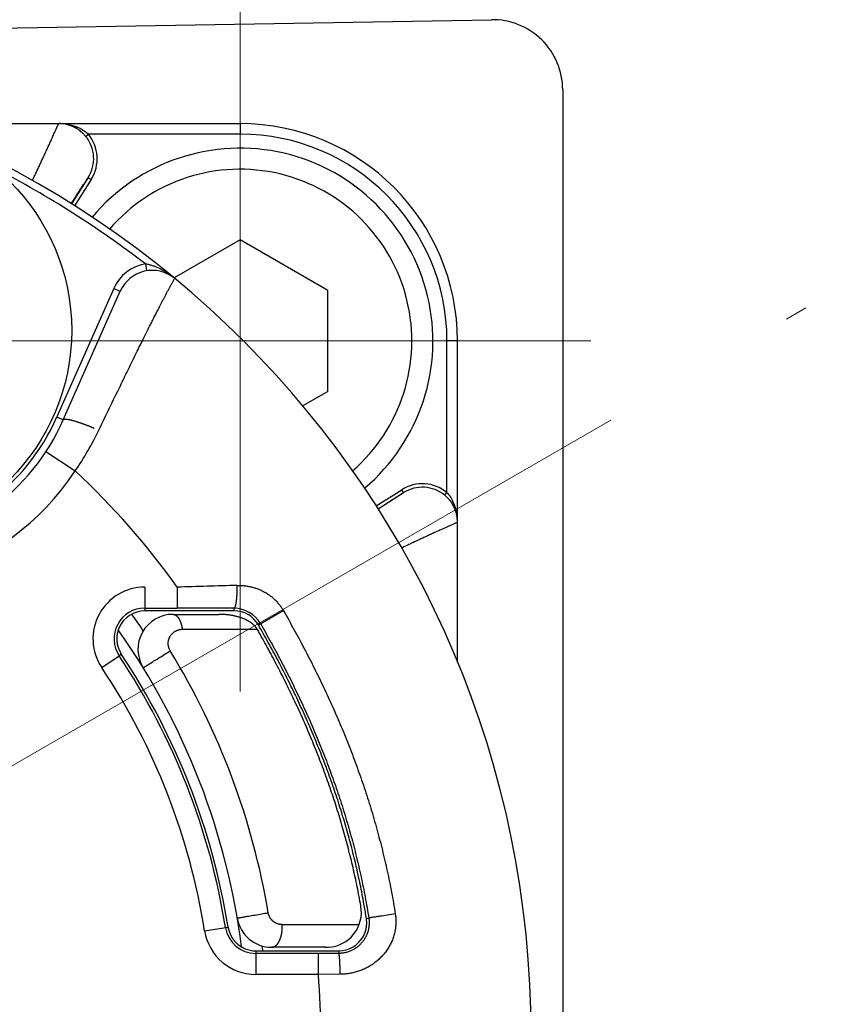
# Model space of a CAD drawing. Header units: millimetres. Extents: x 0 to 1071, y 0 to 742.
# Tile 22 of 128: x 501 to 513, y 226 to 240. Entities that reach past the tile are written whole.
import ezdxf

# ---------------------------------------------------------------- set-up
doc = ezdxf.new("R2010")
doc.units = ezdxf.units.MM
doc.header["$LTSCALE"] = 0.454724
doc.linetypes.add('CENTER', pattern=[50.8, 31.75, -6.35, 6.35, -6.35])
doc.layers.add('NoLayerName_001', color=7, linetype='Continuous')

# ---------------------------------------------------------------- blocks, each defined once
blk = doc.blocks.new('DIM_0003')
at = {"color": 3, "linetype": 'Continuous', "lineweight": 13}
blk.add_arc((59.306, 51.361), 59.306, 300, 210, dxfattribs=at)

msp = doc.modelspace()

# ---------------------------------------------------------------- linework, layer by layer
at = {"layer": 'NoLayerName_001', "color": 4, "linetype": 'CENTER', "lineweight": 13}
for p, q in [((504.0015, 229.9983), (504.0015, 239.9983)), ((476.7815, 215.0988), (512.0669, 235.4708)), ((499.0015, 234.9983), (509.0015, 234.9983))]:
    msp.add_line(p, q, dxfattribs=at)
at = {"layer": 'NoLayerName_001', "color": 7, "linetype": 'Continuous', "lineweight": 25}
for p, q in [((480.5847, 239.1157), (507.5847, 239.5812)), ((508.602, 238.5814), (508.602, 225.0988))]:
    msp.add_line(p, q, dxfattribs=at)
at = {"layer": 'NoLayerName_001', "color": 60, "linetype": 'Continuous', "lineweight": 25}
for p, q in [((499.336, 238.0988), (504.0015, 238.0988)), ((504.0015, 238.0988), (504.0015, 237.9488)), ((501.8006, 237.9169), (501.8391, 237.9488)), ((504.0015, 237.9488), (501.8391, 237.9488)), ((501.8378, 237.3304), (501.5991, 236.9531)), ((501.88, 237.3037), (501.6414, 236.9264)), ((501.8378, 237.3304), (501.88, 237.3037)), ((502.652, 236.097), (502.6686, 235.9983)), ((502.203, 235.7482), (501.3908, 233.9139)), ((501.4822, 233.8734), (502.2944, 235.7077)), ((502.203, 235.7482), (502.2944, 235.7077)), ((506.952, 232.8359), (506.952, 234.9983)), ((507.102, 234.9983), (506.952, 234.9983)), ((507.102, 230.4158), (507.102, 234.9983)), ((501.3908, 233.9139), (501.4822, 233.8734)), ((501.2348, 233.4194), (501.6527, 233.1449)), ((505.943, 232.6467), (506.3069, 232.8768)), ((505.9698, 232.6044), (506.3336, 232.8346)), ((506.3336, 232.8346), (506.3069, 232.8768)), ((506.9201, 232.7974), (506.952, 232.8359)), ((502.6446, 231.4873), (502.6442, 231.1488)), ((503.107, 231.4868), (503.1067, 231.1868)), ((502.6442, 231.1873), (503.1067, 231.1868)), ((503.0462, 231.1488), (502.6442, 231.1488)), ((503.0862, 231.1488), (503.0462, 231.1488)), ((503.0462, 231.0988), (503.6999, 231.0988)), ((503.6999, 231.1488), (503.0862, 231.1488)), ((503.7154, 231.1488), (503.6999, 231.1488)), ((503.9162, 231.1488), (503.7154, 231.1488)), ((503.9162, 231.1488), (503.9162, 231.1852)), ((504.2631, 230.948), (504.619, 231.1525)), ((503.1792, 230.8856), (504.2476, 230.8856)), ((504.2476, 230.8856), (504.2531, 230.8759)), ((504.2531, 230.8759), (504.2647, 230.8555)), ((504.2647, 230.8555), (504.2707, 230.8449)), ((502.0294, 230.3394), (502.279, 230.5058)), ((502.3139, 230.5291), (502.279, 230.5058)), ((505.7726, 226.9437), (505.769, 226.9642)), ((505.8032, 226.7617), (505.8371, 226.7671)), ((503.4973, 226.5831), (503.834, 226.6366)), ((504.6036, 226.6724), (505.6995, 226.6724)), ((504.2257, 226.2988), (504.4117, 226.2988)), ((504.2257, 226.2988), (504.2258, 225.9614)), ((504.4117, 226.2988), (504.6022, 226.2988)), ((505.2177, 226.3488), (504.4551, 226.3488)), ((504.6022, 226.2988), (505.2001, 226.2988)), ((505.2001, 226.2988), (505.2177, 226.2988)), ((505.2177, 226.2988), (505.4082, 226.2988)), ((505.4082, 226.2988), (505.4082, 226.2619)), ((505.118, 226.2616), (504.2257, 226.2613)), ((505.4082, 226.2619), (505.118, 226.2616)), ((505.1181, 225.9616), (505.118, 226.2616)), ((505.1181, 225.9616), (504.2258, 225.9614)), ((505.429, 225.9635), (505.1181, 225.9616))]:
    msp.add_line(p, q, dxfattribs=at)
at = {"layer": 'NoLayerName_001', "color": 4, "linetype": 'Continuous', "lineweight": 25}
for p, q in [((504.0015, 236.4416), (503.0607, 235.8985)), ((505.2515, 235.72), (504.0015, 236.4416)), ((505.2515, 234.2766), (505.2515, 235.72)), ((505.2515, 234.2766), (504.8978, 234.0724))]:
    msp.add_line(p, q, dxfattribs=at)
at = {"layer": 'NoLayerName_001', "color": 60, "linetype": 'Continuous', "lineweight": 25}
msp.add_circle((498.602, 235.1488), 3, dxfattribs=at)
at = {"layer": 'NoLayerName_001', "color": 7, "linetype": 'Continuous', "lineweight": 25}
msp.add_arc((507.602, 238.5814), 1, 0, 90.98776, dxfattribs=at)
at = {"layer": 'NoLayerName_001', "color": 60, "linetype": 'Continuous', "lineweight": 25}
for centre, radius, start, end in [((494.152, 225.0988), 14, 270, 90), ((501.4162, 237.5991), 0.4997, 68.2282, 90.00491), ((501.4171, 237.6025), 0.4963, 68.56129, 89.99786), ((501.4179, 237.3844), 0.7144, 77.98398, 90.06403), ((504.0015, 234.9983), 3.1005, 0, 90), ((501.4165, 237.6008), 0.498, 60.90267, 68.5686), ((501.416, 237.5983), 0.5005, 60.99501, 68.24172), ((501.4281, 237.6219), 0.474, 55.49682, 60.89144), ((501.4407, 237.4664), 0.6291, 67.35373, 69.03992), ((501.4611, 237.5153), 0.5761, 65.85417, 67.35396), ((501.417, 237.6057), 0.4936, 48.15938, 55.49483), ((501.4665, 237.5264), 0.5638, 59.52599, 65.88941), ((501.4024, 237.5889), 0.5159, 44.65766, 48.20196), ((501.3932, 237.5798), 0.5288, 39.60358, 44.65342), ((501.415, 237.5981), 0.5503, 327.66408, 39.58923), ((504.0015, 234.9983), 2.9505, 0, 90), ((501.4151, 237.5981), 0.5003, 327.65294, 39.58938), ((494.152, 225.0988), 13.9, 52.3012, 62.71964), ((498.602, 235.1488), 3.15, 156.1169, 336.1169), ((498.602, 235.1488), 3.05, 156.1169, 336.1169), ((498.602, 235.1488), 3.65, 165.53355, 326.70026), ((502.7516, 235.5053), 0.6, 99.56242, 156.1169), ((502.7516, 235.5053), 0.5, 50.4306, 156.1169), ((497.9448, 235.6802), 4.4918, 325.63646, 334.20504), ((494.152, 225.0988), 11, 35.50176, 47.00909), ((506.6013, 232.4118), 0.5503, 50.41022, 122.33625), ((506.6013, 232.4119), 0.5003, 50.41135, 122.34706), ((506.583, 232.39), 0.5288, 45.4035, 50.39618), ((506.5918, 232.399), 0.5162, 41.88362, 45.39995), ((506.5276, 232.4622), 0.566, 22.60388, 30.55516), ((506.63, 232.4278), 0.4683, 29.09269, 30.90738), ((506.6039, 232.4133), 0.4981, 22.05639, 29.09653), ((506.6015, 232.4128), 0.5005, 21.75953, 29.00494), ((506.4565, 232.4324), 0.6432, 16.86989, 22.61755), ((506.6054, 232.4138), 0.4965, 0.00766, 22.05967), ((506.6023, 232.413), 0.4997, 359.99509, 21.77303), ((506.4215, 232.4217), 0.6797, 11.79117, 16.878), ((506.387, 232.4147), 0.7149, 359.93987, 11.77913), ((502.6437, 230.749), 0.7383, 89.93339, 213.69569), ((510.39, -2.0111), 233.6114, 91.577945, 91.786507), ((502.6437, 230.749), 0.4383, 89.93283, 213.69614), ((502.6442, 230.7487), 0.4, 90.00519, 155.99206), ((493.9282, 224.9404), 10.5216, 35.47548, 35.84192), ((503.0462, 230.5988), 0.5, 90, 211.58812), ((502.7396, -161.9176), 393.1046, 89.828509, 89.946494), ((503.7001, 229.9998), 1.099, 86.02103, 90.01258), ((503.9138, 230.7477), 0.4376, 29.83227, 89.68293), ((503.9161, 230.7486), 0.4001, 29.87628, 89.98937), ((494.1341, 225.0858), 10.2696, 34.2472, 35.48172), ((503.809, 230.4408), 0.6426, 63.73263, 68.99139), ((494.102, 225.0988), 10, 7.21231, 35.20311), ((494.1776, 225.106), 9.7361, 9.00668, 33.68446), ((494.152, 225.0988), 9.8, 9.02485, 33.63646), ((494.0624, 225.1014), 10.4875, 9.55126, 31.46851), ((494.1775, 225.1059), 9.4362, 9.00629, 33.684), ((505.2317, 226.8488), 0.5, 273.61807, 9.99163), ((495.1318, 225.0605), 10.8062, 9.05768, 10.03593), ((504.4551, 226.8488), 0.5, 189.59403, 270), ((505.4059, 226.6988), 0.4023, 354.4478, 9.00308), ((504.2256, 226.6987), 0.7374, 189.02152, 270.01714), ((504.2256, 226.6987), 0.4374, 189.02187, 270.01702), ((505.4083, 226.6987), 0.3999, 269.99082, 331.58756), ((504.2255, 226.6975), 0.3987, 247.44493, 270.03381), ((494.1182, 225.1017), 10.2784, 6.88861, 7.07596), ((494.1151, 225.1013), 10.2815, 6.68925, 6.88861), ((505.2177, 227.3891), 1.0404, 269.99727, 272.50693), ((494.152, 225.0988), 11, 355.50094, 4.49906)]:
    msp.add_arc(centre, radius, start, end, dxfattribs=at)
at = {"layer": 'NoLayerName_001', "color": 4, "linetype": 'Continuous', "lineweight": 25}
for radius, start, end in [(2.75, 310.23418, 140.05594), (2.45, 310.94205, 139.34807)]:
    msp.add_arc((504.0015, 234.9983), radius, start, end, dxfattribs=at)
at = {"layer": 'NoLayerName_001', "color": 60, "linetype": 'Continuous', "lineweight": 25}
for points, knots in [([(501.0412, 237.288), (501.0485, 237.3034), (501.0632, 237.3341), (501.0863, 237.3827), (501.1105, 237.434), (501.1359, 237.4879), (501.1611, 237.5418), (501.1875, 237.5984), (501.2149, 237.6576), (501.2434, 237.7194), (501.2718, 237.7813), (501.3, 237.8432), (501.3282, 237.9051), (501.3621, 237.9801), (501.3876, 238.037), (501.4052, 238.0758), (501.4087, 238.0835), (501.4122, 238.0913), (501.4149, 238.0963), (501.4162, 238.0988)], [0, 0, 0, 0, 0.05104757, 0.10209519, 0.16165078, 0.22120633, 0.28076186, 0.34031737, 0.40838081, 0.47644424, 0.54450764, 0.61257103, 0.68063442, 0.7486978, 0.85930041, 0.86780965, 0.8763149, 0.88483063, 0.89331902, 0.89331902, 0.89331902, 0.89331902]), ([(501.5666, 238.0831), (501.5683, 238.0828), (501.5717, 238.082), (501.5767, 238.0809), (501.5817, 238.0797), (501.5868, 238.0785), (501.5918, 238.0773), (501.5968, 238.076), (501.6018, 238.0746), (501.6068, 238.0733), (501.6118, 238.0719), (501.6167, 238.0704), (501.6217, 238.069), (501.6266, 238.0674), (501.6316, 238.0659), (501.6365, 238.0643), (501.6414, 238.0626), (501.6463, 238.061), (501.6512, 238.0593), (501.6561, 238.0575), (501.6609, 238.0557), (501.6641, 238.0545), (501.6657, 238.0539)], [0, 0, 0, 0, 0.00517079, 0.01034155, 0.01551251, 0.02068389, 0.02585592, 0.03102877, 0.03620235, 0.0413765, 0.04655108, 0.05172597, 0.05690102, 0.06207611, 0.06725111, 0.07242591, 0.07760038, 0.08277442, 0.08794792, 0.09312079, 0.09829292, 0.10346424, 0.10346424, 0.10346424, 0.10346424]), ([(501.6587, 238.036), (501.659, 238.0359), (501.6597, 238.0355), (501.6608, 238.0352), (501.6619, 238.0351), (501.663, 238.0351), (501.6641, 238.0352), (501.6653, 238.0353), (501.6665, 238.0356), (501.6676, 238.036), (501.6687, 238.0364), (501.6698, 238.0369), (501.6708, 238.0374), (501.6718, 238.0379), (501.6727, 238.0385), (501.6737, 238.0391), (501.6746, 238.0397), (501.6754, 238.0404), (501.6763, 238.041), (501.6772, 238.0417), (501.678, 238.0424), (501.6789, 238.0432), (501.6797, 238.0439), (501.6805, 238.0447), (501.6814, 238.0454), (501.6822, 238.0462), (501.6827, 238.0467), (501.6829, 238.047)], [0, 0, 0, 0, 0.001103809, 0.002205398, 0.003319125, 0.004452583, 0.005607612, 0.006781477, 0.007967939, 0.009158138, 0.010341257, 0.011505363, 0.012646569, 0.013770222, 0.014881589, 0.015985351, 0.017085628, 0.018186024, 0.019289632, 0.020397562, 0.021509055, 0.022623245, 0.02373924, 0.024856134, 0.025973, 0.027088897, 0.028202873, 0.028202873, 0.028202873, 0.028202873]), ([(501.7524, 238.0123), (501.7539, 238.0114), (501.757, 238.0096), (501.7616, 238.0068), (501.7662, 238.0039), (501.7707, 238.001), (501.7752, 237.9981), (501.7797, 237.9951), (501.7842, 237.9921), (501.7886, 237.989), (501.793, 237.9859), (501.7974, 237.9828), (501.8017, 237.9796), (501.806, 237.9763), (501.8103, 237.973), (501.8145, 237.9697), (501.8187, 237.9663), (501.8229, 237.9629), (501.827, 237.9594), (501.8311, 237.9559), (501.8351, 237.9524), (501.8378, 237.95), (501.8391, 237.9488)], [0, 0, 0, 0, 0.0053799, 0.01075975, 0.01613995, 0.02152092, 0.02690309, 0.03228675, 0.03767172, 0.04305773, 0.04844453, 0.05383186, 0.05921947, 0.06460714, 0.06999463, 0.07538174, 0.08076825, 0.08615396, 0.09153871, 0.09692231, 0.1023046, 0.10768543, 0.10768543, 0.10768543, 0.10768543]), ([(501.5958, 236.9567), (501.6299, 237.0098), (501.6779, 237.0848), (501.7361, 237.1753), (501.7684, 237.2251), (501.7885, 237.2562), (501.8007, 237.2749), (501.8068, 237.2842), (501.817, 237.2997), (501.827, 237.3153), (501.8356, 237.3274), (501.8378, 237.3304)], [0, 0, 0, 0, 0.18921108, 0.26712179, 0.32277089, 0.36729267, 0.37842341, 0.38955324, 0.40068156, 0.43407517, 0.44520366, 0.44520366, 0.44520366, 0.44520366]), ([(503.0701, 235.8907), (503.064, 235.8957), (503.0519, 235.9056), (503.0333, 235.92), (503.0145, 235.934), (502.9953, 235.9476), (502.9758, 235.9608), (502.9561, 235.9736), (502.936, 235.986), (502.9157, 235.9979), (502.8951, 236.0094), (502.8742, 236.0204), (502.853, 236.031), (502.8316, 236.041), (502.8099, 236.0505), (502.7879, 236.0593), (502.7658, 236.0675), (502.7434, 236.075), (502.7208, 236.0818), (502.6981, 236.0877), (502.6751, 236.0929), (502.6597, 236.0955), (502.652, 236.097)], [0, 0, 0, 0, 0.02350119, 0.04700667, 0.07051778, 0.09403627, 0.1175643, 0.14110448, 0.16465987, 0.18823398, 0.21183082, 0.23545485, 0.25910585, 0.28276937, 0.30643056, 0.33007738, 0.35370087, 0.37729542, 0.40085903, 0.42439365, 0.44790542, 0.47140502, 0.47140502, 0.47140502, 0.47140502]), ([(501.989, 233.7256), (502.0912, 233.9369), (502.2283, 234.2209), (502.3918, 234.5573), (502.4723, 234.722), (502.5337, 234.8471), (502.5855, 234.9524), (502.6311, 235.0444), (502.6736, 235.1298), (502.7097, 235.2019), (502.7426, 235.2674), (502.7724, 235.3263), (502.8023, 235.3852), (502.829, 235.4374), (502.8525, 235.4831), (502.8727, 235.5222), (502.893, 235.5612), (502.9133, 235.6002), (502.9338, 235.6392), (502.9544, 235.6781), (502.9716, 235.7104), (502.9855, 235.7363), (502.9959, 235.7557), (503.0064, 235.775), (503.0169, 235.7944), (503.0275, 235.8137), (503.0381, 235.8329), (503.0522, 235.8586), (503.063, 235.8778), (503.0701, 235.8907)], [0, 0, 0, 0, 0.704067, 0.9460902, 1.1221071, 1.2541197, 1.3641302, 1.4741407, 1.5621492, 1.6501576, 1.716164, 1.7821703, 1.8481767, 1.914183, 1.9581873, 2.0021916, 2.0461958, 2.0902001, 2.1342044, 2.1782087, 2.2222129, 2.244215, 2.2662171, 2.2882193, 2.3102214, 2.3322231, 2.3542256, 2.3762285, 2.4202318, 2.4202318, 2.4202318, 2.4202318]), ([(501.4822, 233.8734), (501.4853, 233.8758), (501.4911, 233.8822), (501.5037, 233.8831), (501.5156, 233.8834), (501.5275, 233.8826), (501.5394, 233.8814), (501.5512, 233.8796), (501.563, 233.8775), (501.5746, 233.8751), (501.5862, 233.8724), (501.5978, 233.8697), (501.6094, 233.8667), (501.6209, 233.8637), (501.6324, 233.8605), (501.6439, 233.8573), (501.6553, 233.8539), (501.6668, 233.8504), (501.6781, 233.8469), (501.6895, 233.8433), (501.7008, 233.8396), (501.7122, 233.8358), (501.7235, 233.832), (501.7347, 233.8281), (501.746, 233.8241), (501.7572, 233.8201), (501.7684, 233.816), (501.7796, 233.8119), (501.7908, 233.8077), (501.8019, 233.8035), (501.813, 233.7992), (501.8242, 233.7949), (501.8353, 233.7905), (501.8464, 233.7861), (501.8574, 233.7817), (501.8685, 233.7772), (501.8795, 233.7727), (501.8905, 233.7682), (501.9016, 233.7636), (501.9125, 233.759), (501.9199, 233.7559), (501.9235, 233.7543)], [0, 0, 0, 0, 0.01179243, 0.02430347, 0.03603771, 0.04799133, 0.05997719, 0.07191531, 0.08382992, 0.0957377, 0.10764868, 0.11956589, 0.13148862, 0.14341558, 0.15534503, 0.16727484, 0.17920301, 0.19112955, 0.20305497, 0.2149797, 0.22690411, 0.23882848, 0.25075301, 0.26267786, 0.27460309, 0.28652874, 0.29845475, 0.31038103, 0.32230744, 0.33423379, 0.34615984, 0.35808552, 0.37001086, 0.38193587, 0.39386059, 0.40578503, 0.41770921, 0.42963316, 0.44155688, 0.4534804, 0.46540372, 0.46540372, 0.46540372, 0.46540372]), ([(506.3336, 232.8346), (506.3307, 232.8325), (506.3191, 232.8241), (506.304, 232.8145), (506.289, 232.8047), (506.2741, 232.7949), (506.247, 232.7773), (506.205, 232.7501), (506.1298, 232.7016), (506.0515, 232.6513), (505.9912, 232.6127), (505.9731, 232.6011)], [0, 0, 0, 0, 0.01073669, 0.04295447, 0.053691, 0.06442896, 0.09664554, 0.15033562, 0.21476437, 0.36509932, 0.42952819, 0.42952819, 0.42952819, 0.42952819]), ([(506.952, 232.8359), (506.9531, 232.8346), (506.9555, 232.832), (506.9591, 232.8279), (506.9625, 232.8239), (506.966, 232.8198), (506.9694, 232.8157), (506.9727, 232.8115), (506.976, 232.8073), (506.9793, 232.8031), (506.9825, 232.7988), (506.9857, 232.7945), (506.9888, 232.7902), (506.9919, 232.7859), (506.995, 232.7815), (506.998, 232.7771), (507.0009, 232.7726), (507.0038, 232.7681), (507.0067, 232.7636), (507.0095, 232.7591), (507.0123, 232.7545), (507.0142, 232.7515), (507.0151, 232.7499)], [0, 0, 0, 0, 0.00533774, 0.01067554, 0.01601368, 0.02135246, 0.02669215, 0.03203294, 0.03737477, 0.04271749, 0.04806095, 0.05340498, 0.05874939, 0.064094, 0.06943863, 0.07478307, 0.0801271, 0.08547052, 0.09081311, 0.09615463, 0.10149484, 0.10683351, 0.10683351, 0.10683351, 0.10683351]), ([(506.9761, 232.7436), (506.9772, 232.7425), (506.9793, 232.7401), (506.9823, 232.7366), (506.9854, 232.733), (506.9884, 232.7294), (506.9914, 232.7258), (506.9943, 232.7222), (506.9972, 232.7185), (507.0001, 232.7148), (507.003, 232.7111), (507.0058, 232.7073), (507.0085, 232.7035), (507.0113, 232.6997), (507.014, 232.6959), (507.0166, 232.692), (507.0193, 232.6881), (507.0218, 232.6842), (507.0244, 232.6803), (507.0269, 232.6763), (507.0294, 232.6724), (507.031, 232.6697), (507.0318, 232.6683)], [0, 0, 0, 0, 0.004684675, 0.009369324, 0.014054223, 0.018739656, 0.023425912, 0.02811323, 0.032801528, 0.037490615, 0.042180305, 0.046870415, 0.051560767, 0.056251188, 0.060941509, 0.065631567, 0.070321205, 0.07501027, 0.079698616, 0.084386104, 0.089072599, 0.093757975, 0.093757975, 0.093757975, 0.093757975]), ([(507.0392, 232.6555), (507.0391, 232.6558), (507.0387, 232.6565), (507.0384, 232.6576), (507.0383, 232.6587), (507.0383, 232.6598), (507.0384, 232.661), (507.0385, 232.6621), (507.0388, 232.6633), (507.0392, 232.6644), (507.0396, 232.6655), (507.0401, 232.6666), (507.0406, 232.6676), (507.0411, 232.6686), (507.0417, 232.6695), (507.0423, 232.6705), (507.0429, 232.6714), (507.0436, 232.6723), (507.0442, 232.6731), (507.0449, 232.674), (507.0456, 232.6749), (507.0463, 232.6757), (507.0471, 232.6765), (507.0478, 232.6774), (507.0486, 232.6782), (507.0494, 232.679), (507.0499, 232.6795), (507.0502, 232.6797)], [0, 0, 0, 0, 0.00110352, 0.002204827, 0.003318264, 0.00445142, 0.005606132, 0.006779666, 0.00796579, 0.009155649, 0.010338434, 0.01150222, 0.012643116, 0.013766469, 0.014877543, 0.015981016, 0.017081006, 0.018181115, 0.019284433, 0.020392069, 0.021503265, 0.022617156, 0.023732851, 0.024849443, 0.025966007, 0.027081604, 0.02819528, 0.02819528, 0.02819528, 0.02819528]), ([(507.102, 232.413), (507.0995, 232.4117), (507.0946, 232.4091), (507.087, 232.4057), (507.0768, 232.401), (507.0134, 232.3724), (506.9321, 232.3359), (506.8358, 232.292), (506.7751, 232.2643), (506.7143, 232.2364), (506.6537, 232.2084), (506.5956, 232.1815), (506.54, 232.1556), (506.4871, 232.1308), (506.4342, 232.1059), (506.3838, 232.0821), (506.3411, 232.0618), (506.316, 232.0498), (506.3059, 232.045)], [0, 0, 0, 0, 0.00833304, 0.01669296, 0.02504282, 0.0417485, 0.2255014, 0.29232066, 0.35913991, 0.42595919, 0.49277849, 0.55959779, 0.61806468, 0.67653159, 0.73499854, 0.79346549, 0.84358, 0.87698964, 0.87698964, 0.87698964, 0.87698964]), ([(503.957, 231.5117), (503.9571, 231.509), (503.9571, 231.5034), (503.9571, 231.4951), (503.9571, 231.4867), (503.9571, 231.4784), (503.957, 231.4701), (503.9569, 231.4617), (503.9568, 231.4534), (503.9566, 231.4451), (503.9564, 231.4367), (503.9562, 231.4284), (503.956, 231.4201), (503.9557, 231.4117), (503.9553, 231.4034), (503.955, 231.395), (503.9546, 231.3867), (503.9541, 231.3784), (503.9537, 231.37), (503.9532, 231.3617), (503.9526, 231.3534), (503.952, 231.3451), (503.9514, 231.3367), (503.9507, 231.3284), (503.9499, 231.3201), (503.9491, 231.3118), (503.9483, 231.3035), (503.9474, 231.2953), (503.9464, 231.287), (503.9454, 231.2787), (503.9442, 231.2705), (503.943, 231.2623), (503.9417, 231.254), (503.9403, 231.2458), (503.9387, 231.2375), (503.9369, 231.2293), (503.935, 231.2212), (503.9328, 231.2133), (503.9306, 231.2054), (503.9283, 231.2003), (503.9273, 231.1978)], [0, 0, 0, 0, 0.00833668, 0.01667292, 0.02500886, 0.03334465, 0.04168045, 0.05001641, 0.05835269, 0.06668944, 0.07502684, 0.08336504, 0.09170422, 0.10004455, 0.10838621, 0.11672937, 0.1250742, 0.13342049, 0.14176752, 0.1501146, 0.15846107, 0.16680631, 0.17514972, 0.18349076, 0.19182892, 0.20016374, 0.2084948, 0.21682175, 0.22514427, 0.23346251, 0.24178103, 0.2501073, 0.25844941, 0.26681615, 0.27521348, 0.28361143, 0.29195986, 0.30021018, 0.30835466, 0.31664624, 0.31664624, 0.31664624, 0.31664624]), ([(503.957, 231.5117), (503.9658, 231.5118), (503.9833, 231.5123), (504.0097, 231.5116), (504.036, 231.5102), (504.0623, 231.5078), (504.0885, 231.5046), (504.1145, 231.5005), (504.1404, 231.4955), (504.1661, 231.4896), (504.1916, 231.4828), (504.2169, 231.4752), (504.2418, 231.4666), (504.2665, 231.4572), (504.2907, 231.4469), (504.3146, 231.4358), (504.3381, 231.4238), (504.3612, 231.411), (504.3837, 231.3973), (504.4058, 231.3828), (504.4273, 231.3676), (504.4482, 231.3515), (504.4685, 231.3347), (504.4882, 231.3171), (504.5072, 231.2988), (504.5255, 231.2798), (504.5431, 231.2601), (504.56, 231.2397), (504.576, 231.2187), (504.5912, 231.1972), (504.6057, 231.1752), (504.6145, 231.16), (504.619, 231.1525)], [0, 0, 0, 0, 0.02630591, 0.05263905, 0.07899305, 0.1053619, 0.13174011, 0.15812283, 0.18450599, 0.2108865, 0.23726294, 0.26363498, 0.29000259, 0.31636611, 0.34272643, 0.36908504, 0.3954442, 0.4218062, 0.44817114, 0.47453885, 0.50090957, 0.52728414, 0.55366412, 0.58005191, 0.60645062, 0.63285852, 0.65926858, 0.68567325, 0.71206488, 0.73843595, 0.76477926, 0.79108817, 0.79108817, 0.79108817, 0.79108817]), ([(503.9273, 231.1978), (503.9258, 231.1952), (503.9239, 231.1895), (503.9185, 231.1869), (503.9162, 231.1852)], [0, 0, 0, 0, 0.008853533, 0.017085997, 0.017085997, 0.017085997, 0.017085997]), ([(503.0462, 231.0988), (503.0492, 231.0985), (503.0552, 231.0984), (503.064, 231.0963), (503.0726, 231.0933), (503.0808, 231.0893), (503.0886, 231.0846), (503.0959, 231.0792), (503.1027, 231.0732), (503.109, 231.0668), (503.1148, 231.06), (503.1203, 231.0529), (503.1254, 231.0455), (503.1302, 231.0379), (503.1347, 231.0301), (503.1389, 231.0222), (503.1429, 231.0142), (503.1466, 231.0061), (503.1502, 230.9978), (503.1534, 230.9895), (503.1565, 230.9811), (503.1594, 230.9727), (503.1621, 230.9641), (503.1647, 230.9556), (503.167, 230.9469), (503.1692, 230.9383), (503.1713, 230.9295), (503.1731, 230.9208), (503.1749, 230.912), (503.1764, 230.9032), (503.1779, 230.8944), (503.1787, 230.8885), (503.1792, 230.8856)], [0, 0, 0, 0, 0.00893094, 0.01792768, 0.02701162, 0.03615484, 0.04529283, 0.05435144, 0.06334573, 0.07231708, 0.08129016, 0.09027462, 0.09926709, 0.10825346, 0.11722157, 0.12617644, 0.13512388, 0.14406817, 0.15301214, 0.16195722, 0.17090359, 0.17985024, 0.18879547, 0.19773933, 0.20668254, 0.21562546, 0.22456814, 0.23351032, 0.24245146, 0.25139074, 0.26032705, 0.26925906, 0.26925906, 0.26925906, 0.26925906]), ([(504.0394, 231.0407), (504.0338, 231.0428), (504.0226, 231.047), (504.0056, 231.0528), (503.9885, 231.0583), (503.9713, 231.0634), (503.9539, 231.0681), (503.9364, 231.0724), (503.9189, 231.0764), (503.9012, 231.08), (503.8835, 231.0832), (503.8657, 231.0862), (503.8479, 231.0888), (503.83, 231.0911), (503.8121, 231.0931), (503.7942, 231.0948), (503.7823, 231.0957), (503.7763, 231.0961)], [0, 0, 0, 0, 0.01792836, 0.03587195, 0.05383144, 0.07180667, 0.08979668, 0.10779977, 0.12581353, 0.14383487, 0.16186007, 0.17988481, 0.1979042, 0.2159128, 0.23390469, 0.25187347, 0.26981229, 0.26981229, 0.26981229, 0.26981229]), ([(504.619, 231.1525), (504.6445, 231.1077), (504.6956, 231.0182), (504.7706, 230.8831), (504.8445, 230.7474), (504.9171, 230.6109), (504.9883, 230.4737), (505.0582, 230.3358), (505.1266, 230.1972), (505.1935, 230.0579), (505.2589, 229.9178), (505.3228, 229.777), (505.385, 229.6355), (505.4456, 229.4933), (505.5045, 229.3504), (505.5616, 229.2068), (505.617, 229.0625), (505.6706, 228.9175), (505.7224, 228.7718), (505.7723, 228.6255), (505.8203, 228.4785), (505.8664, 228.331), (505.9105, 228.1828), (505.9526, 228.034), (505.9927, 227.8847), (506.0308, 227.7349), (506.0668, 227.5845), (506.1007, 227.4336), (506.1326, 227.2823), (506.1623, 227.1306), (506.1902, 226.9786), (506.2067, 226.8769), (506.2152, 226.8261)], [0, 0, 0, 0, 0.1545372, 0.3090885, 0.463649, 0.618215, 0.772784, 0.927355, 1.0819283, 1.2365056, 1.3910862, 1.5456672, 1.7002463, 1.8548227, 2.0093965, 2.1639693, 2.3185437, 2.4731225, 2.6277048, 2.7822896, 2.9368763, 3.0914657, 3.2460592, 3.4006593, 3.5552692, 3.7098876, 3.8645082, 4.0191248, 4.1737312, 4.3283217, 4.4828907, 4.637433, 4.637433, 4.637433, 4.637433]), ([(502.2788, 230.9115), (502.2774, 230.9084), (502.2748, 230.9023), (502.271, 230.893), (502.2676, 230.8836), (502.2643, 230.8741), (502.2613, 230.8645), (502.2585, 230.8548), (502.256, 230.845), (502.2538, 230.8352), (502.2518, 230.8254), (502.25, 230.8155), (502.2485, 230.8055), (502.2473, 230.7956), (502.2463, 230.7856), (502.2456, 230.7755), (502.2452, 230.7655), (502.245, 230.7554), (502.245, 230.7454), (502.2453, 230.7354), (502.2459, 230.7253), (502.2467, 230.7153), (502.2477, 230.7053), (502.2489, 230.6954), (502.2504, 230.6855), (502.2522, 230.6756), (502.2542, 230.6658), (502.2565, 230.656), (502.2592, 230.6464), (502.2621, 230.6368), (502.2652, 230.6272), (502.2686, 230.6178), (502.2722, 230.6085), (502.276, 230.5992), (502.2799, 230.59), (502.284, 230.5808), (502.2881, 230.5717), (502.2923, 230.5626), (502.2965, 230.5535), (502.2996, 230.5475), (502.301, 230.5445)], [0, 0, 0, 0, 0.01002267, 0.02005563, 0.03009723, 0.04014579, 0.05019967, 0.06025726, 0.07031703, 0.08037751, 0.09043734, 0.10049527, 0.11055021, 0.12060163, 0.13065036, 0.14069725, 0.15074291, 0.16078764, 0.17083154, 0.18087446, 0.19091604, 0.20095574, 0.21099281, 0.22102628, 0.23105509, 0.24107903, 0.25109915, 0.26111779, 0.27113835, 0.28116236, 0.29118889, 0.30121517, 0.31123678, 0.32124982, 0.3312595, 0.34127284, 0.35129541, 0.3613317, 0.37137852, 0.38141611, 0.38141611, 0.38141611, 0.38141611]), ([(504.2202, 230.9239), (504.2184, 230.9258), (504.215, 230.9298), (504.2095, 230.9355), (504.204, 230.9412), (504.1982, 230.9466), (504.1924, 230.9519), (504.1864, 230.9571), (504.1804, 230.9622), (504.1742, 230.9671), (504.1679, 230.9719), (504.1615, 230.9766), (504.155, 230.9812), (504.1484, 230.9856), (504.1418, 230.9899), (504.135, 230.9941), (504.1282, 230.9982), (504.1214, 231.0022), (504.1145, 231.0061), (504.1075, 231.0098), (504.1005, 231.0135), (504.0958, 231.0159), (504.0934, 231.017)], [0, 0, 0, 0, 0.0078992, 0.01580041, 0.02370448, 0.03161152, 0.03952094, 0.04743191, 0.05534507, 0.0632612, 0.07118076, 0.07910388, 0.08703038, 0.09495978, 0.10289133, 0.11082401, 0.11875655, 0.12668742, 0.13461488, 0.14253698, 0.15045154, 0.15835622, 0.15835622, 0.15835622, 0.15835622]), ([(504.2476, 230.8856), (504.2471, 230.8865), (504.246, 230.8883), (504.2444, 230.891), (504.2427, 230.8937), (504.2411, 230.8963), (504.2393, 230.8989), (504.2376, 230.9015), (504.2358, 230.9041), (504.2339, 230.9067), (504.2321, 230.9092), (504.2302, 230.9117), (504.2282, 230.9142), (504.2263, 230.9167), (504.2243, 230.9191), (504.2223, 230.9215), (504.2209, 230.9231), (504.2202, 230.9239)], [0, 0, 0, 0, 0.003140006, 0.00628143, 0.009424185, 0.01256815, 0.015713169, 0.018859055, 0.022005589, 0.025152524, 0.028299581, 0.031446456, 0.034592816, 0.037738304, 0.040882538, 0.04402511, 0.047165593, 0.047165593, 0.047165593, 0.047165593]), ([(505.769, 226.9642), (505.7603, 227.011), (505.7434, 227.1046), (505.7153, 227.2445), (505.6856, 227.384), (505.6541, 227.5232), (505.6207, 227.662), (505.5856, 227.8003), (505.5486, 227.9381), (505.5098, 228.0755), (505.4693, 228.2123), (505.4271, 228.3486), (505.3831, 228.4843), (505.3375, 228.6195), (505.2902, 228.7541), (505.2413, 228.8882), (505.1908, 229.0216), (505.1387, 229.1544), (505.0851, 229.2867), (505.03, 229.4183), (504.9734, 229.5493), (504.9154, 229.6796), (504.856, 229.8094), (504.7951, 229.9384), (504.733, 230.0669), (504.6695, 230.1946), (504.6047, 230.3218), (504.5387, 230.4483), (504.4716, 230.5742), (504.4032, 230.6994), (504.3339, 230.8241), (504.2866, 230.9066), (504.2631, 230.948)], [0, 0, 0, 0, 0.1426519, 0.285326, 0.4280173, 0.5707208, 0.7134311, 0.8561429, 0.9988508, 1.1415499, 1.2842405, 1.4269258, 1.5696082, 1.7122889, 1.8549685, 1.9976467, 2.1403227, 2.2829977, 2.425674, 2.5683529, 2.7110349, 2.8537198, 2.9964064, 3.1390927, 3.2817777, 3.4244625, 3.5671472, 3.709831, 3.8525117, 3.9951864, 4.1378509, 4.2805002, 4.2805002, 4.2805002, 4.2805002]), ([(504.2934, 230.9654), (504.3181, 230.9219), (504.3677, 230.8352), (504.4404, 230.7041), (504.5121, 230.5724), (504.5824, 230.44), (504.6515, 230.3068), (504.7191, 230.173), (504.7854, 230.0385), (504.8502, 229.9033), (504.9135, 229.7674), (504.9752, 229.6307), (505.0354, 229.4934), (505.094, 229.3554), (505.151, 229.2167), (505.2062, 229.0773), (505.2598, 228.9372), (505.3116, 228.7965), (505.3616, 228.6552), (505.4098, 228.5132), (505.4561, 228.3705), (505.5006, 228.2273), (505.5432, 228.0835), (505.5839, 227.9392), (505.6226, 227.7943), (505.6593, 227.6489), (505.694, 227.503), (505.7268, 227.3566), (505.7575, 227.2098), (505.7861, 227.0626), (505.813, 226.9151), (505.8289, 226.8164), (505.8371, 226.7671)], [0, 0, 0, 0, 0.149903, 0.2998202, 0.4497466, 0.5996787, 0.7496139, 0.8995512, 1.0494907, 1.1994336, 1.3493794, 1.4993252, 1.6492692, 1.7992104, 1.9491492, 2.099087, 2.2490262, 2.3989697, 2.5489165, 2.6988655, 2.8488165, 2.99877, 3.1487275, 3.2986913, 3.4486644, 3.5986456, 3.7486289, 3.8986082, 4.0485779, 4.1985322, 4.3484658, 4.4983736, 4.4983736, 4.4983736, 4.4983736]), ([(503.0074, 230.5762), (503.0051, 230.5803), (503.0002, 230.5884), (502.9942, 230.6014), (502.989, 230.6148), (502.9847, 230.6285), (502.9814, 230.6425), (502.979, 230.6567), (502.9776, 230.6711), (502.9773, 230.6855), (502.978, 230.6998), (502.9797, 230.7141), (502.9824, 230.7282), (502.9861, 230.742), (502.9907, 230.7556), (502.9963, 230.7688), (503.0028, 230.7815), (503.0102, 230.7938), (503.0184, 230.8055), (503.0274, 230.8166), (503.0372, 230.8271), (503.0477, 230.8368), (503.0589, 230.8458), (503.0706, 230.8539), (503.083, 230.8612), (503.0959, 230.8676), (503.1091, 230.8731), (503.1228, 230.8776), (503.1367, 230.8811), (503.1508, 230.8837), (503.165, 230.8853), (503.1744, 230.8854), (503.1792, 230.8856)], [0, 0, 0, 0, 0.01419645, 0.02846515, 0.04279354, 0.05716618, 0.07156621, 0.08597683, 0.10038275, 0.1147716, 0.12913701, 0.14348408, 0.15781842, 0.17214302, 0.18645923, 0.20076775, 0.21506964, 0.2293673, 0.24366458, 0.25796394, 0.27226645, 0.28657283, 0.30088446, 0.3152044, 0.32953839, 0.34389055, 0.35825281, 0.37261192, 0.38695242, 0.40125812, 0.41551362, 0.42970585, 0.42970585, 0.42970585, 0.42970585]), ([(505.724, 226.9382), (505.7156, 226.984), (505.6992, 227.0756), (505.6721, 227.2126), (505.6434, 227.3492), (505.6128, 227.4855), (505.5806, 227.6214), (505.5466, 227.7568), (505.511, 227.8919), (505.4736, 228.0264), (505.4345, 228.1605), (505.3938, 228.2941), (505.3515, 228.4271), (505.3076, 228.5597), (505.262, 228.6917), (505.2149, 228.8231), (505.1663, 228.954), (505.1161, 229.0843), (505.0644, 229.214), (505.0113, 229.3431), (504.9567, 229.4716), (504.9007, 229.5995), (504.8434, 229.7269), (504.7847, 229.8535), (504.7247, 229.9796), (504.6634, 230.1051), (504.6009, 230.2299), (504.5371, 230.3541), (504.4722, 230.4778), (504.4062, 230.6007), (504.3391, 230.7232), (504.2934, 230.8043), (504.2707, 230.8449)], [0, 0, 0, 0, 0.1395944, 0.2792092, 0.4188407, 0.5584849, 0.6981375, 0.8377937, 0.9774485, 1.1170969, 1.2567375, 1.3963726, 1.5360041, 1.675633, 1.81526, 1.9548852, 2.0945079, 2.2341278, 2.3737469, 2.5133672, 2.6529895, 2.7926142, 2.9322405, 3.0718669, 3.2114914, 3.3511133, 3.4907335, 3.6303519, 3.7699676, 3.9095783, 4.0491812, 4.1887722, 4.1887722, 4.1887722, 4.1887722]), ([(502.301, 230.5445), (502.3026, 230.5416), (502.3057, 230.5356), (502.3094, 230.53), (502.3111, 230.5272)], [0, 0, 0, 0, 0.01001736, 0.020025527, 0.020025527, 0.020025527, 0.020025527]), ([(502.6203, 230.3369), (502.6218, 230.3379), (502.6262, 230.3409), (502.6338, 230.3456), (502.6428, 230.3513), (502.658, 230.3608), (502.6837, 230.3769), (502.7307, 230.406), (502.8036, 230.451), (502.8948, 230.5072), (502.9663, 230.551), (503.0029, 230.5734), (503.0074, 230.5762)], [0, 0, 0, 0, 0.0053278, 0.0160602, 0.02676627, 0.03747641, 0.06960325, 0.11779228, 0.20346083, 0.32660933, 0.43904929, 0.45511215, 0.45511215, 0.45511215, 0.45511215]), ([(503.9621, 226.7654), (503.9638, 226.7658), (503.9672, 226.7667), (503.9724, 226.7676), (503.9793, 226.7689), (503.988, 226.7705), (504.0019, 226.773), (504.0209, 226.7763), (504.0521, 226.7818), (504.1007, 226.7902), (504.1736, 226.8027), (504.2621, 226.8177), (504.342, 226.8312), (504.3888, 226.839), (504.4045, 226.8416)], [0, 0, 0, 0, 0.00525619, 0.01055527, 0.01583983, 0.02639902, 0.03696302, 0.05808933, 0.08449428, 0.13202432, 0.20595991, 0.30630096, 0.40136091, 0.4488909, 0.4488909, 0.4488909, 0.4488909]), ([(504.6036, 226.6724), (504.6005, 226.6724), (504.5942, 226.6725), (504.5847, 226.6732), (504.5753, 226.6743), (504.566, 226.6759), (504.5567, 226.6779), (504.5476, 226.6803), (504.5385, 226.6831), (504.5296, 226.6864), (504.5209, 226.6901), (504.5124, 226.6942), (504.504, 226.6987), (504.4959, 226.7036), (504.488, 226.7088), (504.4804, 226.7144), (504.4731, 226.7204), (504.466, 226.7267), (504.4593, 226.7333), (504.4528, 226.7403), (504.4467, 226.7475), (504.4409, 226.755), (504.4355, 226.7628), (504.4304, 226.7708), (504.4258, 226.7791), (504.4215, 226.7875), (504.4176, 226.7962), (504.4141, 226.805), (504.411, 226.814), (504.4084, 226.8231), (504.4061, 226.8323), (504.4051, 226.8385), (504.4045, 226.8416)], [0, 0, 0, 0, 0.00942957, 0.01887651, 0.02833716, 0.03780761, 0.04728392, 0.05676226, 0.06623912, 0.07571208, 0.0851817, 0.09464893, 0.10411439, 0.11357847, 0.12304152, 0.13250393, 0.14196629, 0.15142954, 0.16089447, 0.17036168, 0.17983165, 0.18930488, 0.19878204, 0.20826407, 0.2177517, 0.22724283, 0.23673404, 0.24622145, 0.25570093, 0.26516826, 0.27461934, 0.28405034, 0.28405034, 0.28405034, 0.28405034]), ([(505.8371, 226.7671), (505.8382, 226.7589), (505.8407, 226.7424), (505.8423, 226.7174), (505.8427, 226.6924), (505.8416, 226.6672), (505.8391, 226.6422), (505.8352, 226.6174), (505.8299, 226.5928), (505.8231, 226.5685), (505.815, 226.5448), (505.8055, 226.5215), (505.7947, 226.4989), (505.7826, 226.4769), (505.7693, 226.4556), (505.7548, 226.4351), (505.7391, 226.4155), (505.7223, 226.3969), (505.7045, 226.3792), (505.6857, 226.3626), (505.666, 226.3471), (505.6454, 226.3327), (505.6241, 226.3196), (505.6019, 226.3076), (505.5791, 226.2971), (505.5557, 226.2878), (505.5318, 226.2799), (505.5075, 226.2734), (505.4829, 226.2683), (505.4581, 226.2647), (505.4332, 226.2623), (505.4165, 226.2621), (505.4082, 226.2619)], [0, 0, 0, 0, 0.02493893, 0.04995512, 0.07503287, 0.10015488, 0.12530341, 0.1504614, 0.17561355, 0.20074766, 0.22586149, 0.2509609, 0.27604995, 0.30113103, 0.32620558, 0.35127491, 0.37634094, 0.40140686, 0.42647564, 0.45154898, 0.47662802, 0.50171417, 0.52680988, 0.55191938, 0.57704909, 0.60219802, 0.6273539, 0.65250118, 0.67762252, 0.70269994, 0.72771596, 0.75265479, 0.75265479, 0.75265479, 0.75265479]), ([(506.2152, 226.8261), (506.2167, 226.8152), (506.2201, 226.7934), (506.2228, 226.7605), (506.2242, 226.7275), (506.2239, 226.6944), (506.2221, 226.6614), (506.2188, 226.6285), (506.2139, 226.5958), (506.2074, 226.5634), (506.1995, 226.5313), (506.1901, 226.4997), (506.1793, 226.4684), (506.167, 226.4378), (506.1533, 226.4077), (506.1383, 226.3782), (506.1221, 226.3495), (506.1045, 226.3215), (506.0858, 226.2943), (506.0658, 226.268), (506.0448, 226.2425), (506.0226, 226.218), (505.9994, 226.1944), (505.9752, 226.1718), (505.9501, 226.1502), (505.924, 226.1296), (505.8972, 226.1102), (505.8695, 226.0918), (505.8411, 226.0746), (505.812, 226.0585), (505.7822, 226.0436), (505.7519, 226.03), (505.721, 226.0176), (505.6897, 226.0064), (505.6579, 225.9965), (505.6258, 225.9879), (505.5934, 225.9806), (505.5607, 225.9746), (505.5279, 225.9697), (505.5059, 225.9677), (505.495, 225.9665)], [0, 0, 0, 0, 0.0329824, 0.0660057, 0.0990564, 0.1321198, 0.1651813, 0.1982292, 0.2312661, 0.2642966, 0.2973241, 0.3303511, 0.3633796, 0.3964104, 0.4294422, 0.4624716, 0.4954938, 0.5285054, 0.5615136, 0.5945281, 0.6275568, 0.6606066, 0.693683, 0.7267889, 0.7599248, 0.7930894, 0.8262801, 0.8594934, 0.8927249, 0.92597, 0.9592239, 0.9924821, 1.0257411, 1.058998, 1.0922487, 1.1254871, 1.1587063, 1.1918981, 1.2250538, 1.2581643, 1.2581643, 1.2581643, 1.2581643]), ([(506.2152, 226.8261), (506.1786, 226.8202), (506.1053, 226.8085), (506.0137, 226.794), (505.9426, 226.7829), (505.9036, 226.7769), (505.8807, 226.7734), (505.8692, 226.7716), (505.8601, 226.7703), (505.8509, 226.7689), (505.844, 226.768), (505.8394, 226.7674), (505.8371, 226.7671)], [0, 0, 0, 0, 0.1113367, 0.22267354, 0.27834087, 0.32705356, 0.34097069, 0.34792761, 0.36184284, 0.36880827, 0.37575441, 0.38271866, 0.38271866, 0.38271866, 0.38271866]), ([(503.8306, 226.636), (503.8313, 226.6327), (503.8324, 226.626), (503.835, 226.6162), (503.8379, 226.6064), (503.841, 226.5968), (503.8442, 226.5871), (503.8474, 226.5774), (503.8506, 226.5678), (503.854, 226.5582), (503.8576, 226.5487), (503.8614, 226.5393), (503.8653, 226.5299), (503.8696, 226.5207), (503.874, 226.5116), (503.8788, 226.5026), (503.8838, 226.4937), (503.8891, 226.4851), (503.8946, 226.4765), (503.9004, 226.4681), (503.9063, 226.4599), (503.9125, 226.4518), (503.9188, 226.4438), (503.9254, 226.436), (503.9321, 226.4284), (503.9391, 226.4209), (503.9462, 226.4136), (503.9535, 226.4065), (503.9609, 226.3996), (503.9686, 226.3929), (503.9764, 226.3863), (503.9844, 226.38), (503.9926, 226.3739), (504.001, 226.368), (504.0094, 226.3624), (504.0181, 226.3569), (504.0269, 226.3517), (504.0358, 226.3468), (504.0448, 226.342), (504.0509, 226.3391), (504.0539, 226.3376)], [0, 0, 0, 0, 0.01014797, 0.02030606, 0.03048584, 0.04067469, 0.05085166, 0.06101436, 0.07116758, 0.08131728, 0.09147106, 0.10163389, 0.11180131, 0.12196881, 0.1321336, 0.14229477, 0.15245415, 0.1626153, 0.17278058, 0.18295096, 0.1931261, 0.20330484, 0.21348622, 0.2236695, 0.23385412, 0.24403975, 0.25422629, 0.26441388, 0.27460294, 0.28479413, 0.29498844, 0.30518666, 0.31538807, 0.32559148, 0.33579555, 0.34599881, 0.3561997, 0.36639659, 0.37658778, 0.38677153, 0.38677153, 0.38677153, 0.38677153]), ([(504.4551, 226.3488), (504.4583, 226.349), (504.4648, 226.3491), (504.4743, 226.3512), (504.4835, 226.3541), (504.4924, 226.3582), (504.5007, 226.363), (504.5086, 226.3686), (504.516, 226.3749), (504.523, 226.3816), (504.5295, 226.3887), (504.5356, 226.3962), (504.5413, 226.404), (504.5467, 226.412), (504.5517, 226.4202), (504.5564, 226.4287), (504.5608, 226.4372), (504.5649, 226.446), (504.5688, 226.4548), (504.5724, 226.4637), (504.5758, 226.4727), (504.579, 226.4818), (504.5819, 226.491), (504.5847, 226.5003), (504.5872, 226.5096), (504.5895, 226.519), (504.5916, 226.5285), (504.5936, 226.5379), (504.5953, 226.5475), (504.5969, 226.557), (504.5984, 226.5665), (504.5997, 226.5761), (504.6008, 226.5857), (504.6017, 226.5953), (504.6025, 226.6049), (504.6031, 226.6146), (504.6036, 226.6242), (504.6039, 226.6338), (504.6041, 226.6435), (504.6041, 226.6499), (504.6041, 226.6531)], [0, 0, 0, 0, 0.00964737, 0.01934336, 0.02905734, 0.03874069, 0.0484057, 0.05807463, 0.06774125, 0.07739271, 0.08704184, 0.09669553, 0.10634991, 0.11599594, 0.12563699, 0.1352779, 0.14492011, 0.15456192, 0.16420107, 0.17384005, 0.18348166, 0.19312791, 0.20277999, 0.21243838, 0.22210283, 0.23177246, 0.24144574, 0.25112057, 0.2607943, 0.27046399, 0.28012876, 0.28978912, 0.29944555, 0.30909845, 0.31874816, 0.32839494, 0.33803901, 0.3476805, 0.35731951, 0.36695607, 0.36695607, 0.36695607, 0.36695607]), ([(504.6041, 226.6531), (504.604, 226.6563), (504.604, 226.6627), (504.6037, 226.6692), (504.6036, 226.6724)], [0, 0, 0, 0, 0.009634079, 0.019265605, 0.019265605, 0.019265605, 0.019265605]), ([(505.76, 226.5084), (505.7617, 226.5115), (505.765, 226.5177), (505.7696, 226.5273), (505.7741, 226.5369), (505.7782, 226.5467), (505.7821, 226.5566), (505.7858, 226.5666), (505.7891, 226.5767), (505.7922, 226.5869), (505.7951, 226.5972), (505.7977, 226.6075), (505.8, 226.6179), (505.802, 226.6284), (505.8037, 226.6389), (505.8052, 226.6493), (505.8059, 226.6564), (505.8063, 226.6599)], [0, 0, 0, 0, 0.0105701, 0.02116382, 0.03177792, 0.04240898, 0.05305344, 0.0637076, 0.07436766, 0.0850298, 0.09569011, 0.10634474, 0.11698984, 0.12762163, 0.13823643, 0.14883069, 0.15940102, 0.15940102, 0.15940102, 0.15940102]), ([(504.0539, 226.3376), (504.057, 226.3361), (504.0631, 226.3332), (504.0694, 226.3306), (504.0725, 226.3293)], [0, 0, 0, 0, 0.010174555, 0.020338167, 0.020338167, 0.020338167, 0.020338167]), ([(505.4133, 226.2513), (505.4128, 226.2532), (505.4122, 226.2572), (505.4094, 226.2602), (505.4082, 226.2619)], [0, 0, 0, 0, 0.005914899, 0.01186799, 0.01186799, 0.01186799, 0.01186799]), ([(505.429, 225.9635), (505.429, 225.9675), (505.429, 225.9755), (505.4289, 225.9875), (505.4288, 225.9996), (505.4286, 226.0116), (505.4285, 226.0236), (505.4283, 226.0356), (505.428, 226.0476), (505.4277, 226.0596), (505.4274, 226.0717), (505.4271, 226.0817), (505.4268, 226.0897), (505.4266, 226.0957), (505.4264, 226.1017), (505.4262, 226.1077), (505.4259, 226.1137), (505.4257, 226.1197), (505.4254, 226.1257), (505.4251, 226.1317), (505.4248, 226.1377), (505.4245, 226.1437), (505.4242, 226.1497), (505.4238, 226.1557), (505.4234, 226.1617), (505.4231, 226.1677), (505.4226, 226.1737), (505.4222, 226.1797), (505.4218, 226.1857), (505.4213, 226.1917), (505.4208, 226.1977), (505.4202, 226.2037), (505.4196, 226.2097), (505.419, 226.2156), (505.4183, 226.2216), (505.4175, 226.2275), (505.4167, 226.2335), (505.4158, 226.2395), (505.4147, 226.2454), (505.4138, 226.2493), (505.4133, 226.2513)], [0, 0, 0, 0, 0.01202057, 0.02404121, 0.03606191, 0.04808266, 0.0601035, 0.07212443, 0.08414549, 0.09616671, 0.10818815, 0.12020984, 0.1262207, 0.13223149, 0.13824213, 0.14425256, 0.15026273, 0.15627257, 0.16228202, 0.16829106, 0.17429985, 0.1803087, 0.18631794, 0.19232789, 0.1983389, 0.20435131, 0.21036549, 0.21638126, 0.22239711, 0.22841135, 0.23442235, 0.24042854, 0.2464284, 0.25242201, 0.25841646, 0.264421, 0.27044536, 0.27649938, 0.28256386, 0.28857556, 0.28857556, 0.28857556, 0.28857556]), ([(505.495, 225.9665), (505.484, 225.9658), (505.462, 225.9639), (505.44, 225.9638), (505.429, 225.9635)], [0, 0, 0, 0, 0.033056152, 0.066049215, 0.066049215, 0.066049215, 0.066049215])]:
    msp.add_open_spline(points, degree=3, knots=knots, dxfattribs=at)

# ---------------------------------------------------------------- block references
at = {"layer": 'NoLayerName_001', "color": 3, "linetype": 'Continuous', "lineweight": 13}
msp.add_blockref('DIM_0003', (434.796, 173.7383), dxfattribs=at)

doc.saveas('drawing.dxf')
